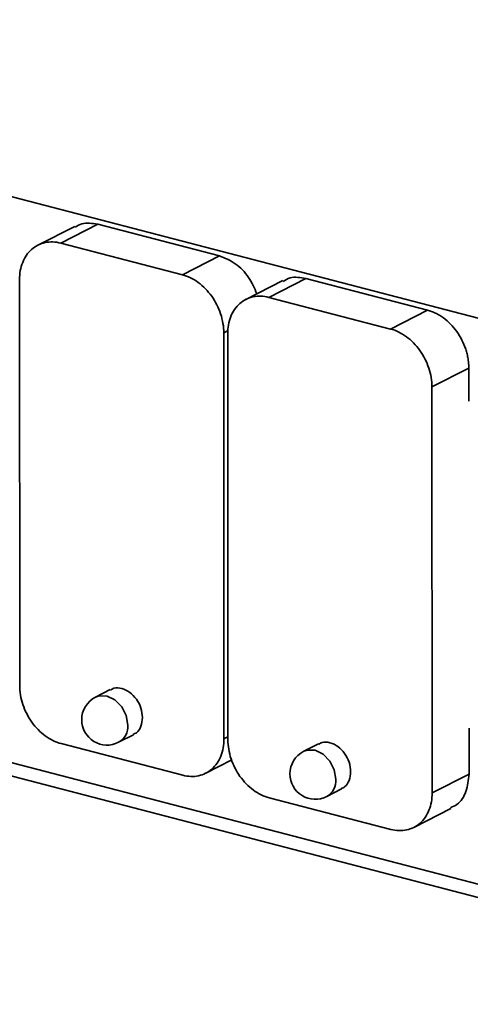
# Model space of a CAD drawing. Header units: millimetres. Extents: x 0 to 420, y 0 to 297.
# Tile 132 of 145: x 346 to 352, y 104 to 117. Entities that reach past the tile are written whole.
import ezdxf

# ---------------------------------------------------------------- set-up
doc = ezdxf.new("R2010")
doc.units = ezdxf.units.MM

msp = doc.modelspace()

# ---------------------------------------------------------------- linework, layer by layer
at = {"color": 7, "linetype": 'Continuous', "lineweight": 35}
for p, q in [((353.7787, 112.9899), (336.9115, 117.3836)), ((346.6655, 114.6679), (346.1801, 114.4199)), ((346.9681, 114.6947), (346.4835, 114.4471)), ((348.5654, 114.2786), (346.9681, 114.6947)), ((346.4835, 114.4471), (348.0808, 114.031)), ((348.0808, 114.031), (348.5654, 114.2786)), ((345.9438, 108.6329), (345.9415, 113.9677)), ((349.399, 113.9559), (348.9135, 113.7078)), ((349.7016, 113.9827), (349.217, 113.7351)), ((351.2988, 113.5666), (349.7016, 113.9827)), ((349.217, 113.7351), (350.8142, 113.319)), ((350.8142, 113.319), (351.2988, 113.5666)), ((348.6234, 113.2691), (348.6257, 107.9343)), ((348.6772, 107.9209), (348.6749, 113.2557)), ((351.8414, 112.8046), (351.3568, 112.557)), ((351.8416, 112.3729), (351.8414, 112.8046)), ((351.3568, 112.557), (351.3592, 107.2222)), ((327.6008, 112.196), (357.3563, 104.445)), ((347.1333, 108.5805), (346.9393, 108.4814)), ((351.8438, 107.4698), (351.8435, 108.0739)), ((347.2426, 107.8877), (347.4367, 107.9869)), ((348.0836, 107.4549), (346.4864, 107.8709)), ((349.8668, 107.8685), (349.6727, 107.7693)), ((348.3863, 107.4817), (348.7271, 107.6558)), ((351.3592, 107.2222), (351.8438, 107.4698)), ((349.976, 107.1757), (350.1701, 107.2748)), ((350.8171, 106.7428), (349.2199, 107.1589)), ((351.1198, 106.7696), (351.6052, 107.0177))]:
    msp.add_line(p, q, dxfattribs=at)
at = {"color": 8, "linetype": 'Continuous', "lineweight": 35}
for p, q in [((348.6829, 113.2995), (348.6234, 113.2691)), ((327.8282, 112.3121), (357.2571, 104.6463)), ((348.6257, 107.9343), (348.6772, 107.9606))]:
    msp.add_line(p, q, dxfattribs=at)
at = {"color": 8, "linetype": 'Continuous', "lineweight": 35, "flags": 128}
for points in [[(347.3621, 108.1139), (347.3414, 108.238), (347.2826, 108.354), (347.1946, 108.4442), (347.0908, 108.4949), (346.987, 108.4983), (346.9393, 108.4814)], [(350.0956, 107.4019), (350.0749, 107.526), (350.016, 107.642), (349.928, 107.7322), (349.8242, 107.7829), (349.7205, 107.7863), (349.6727, 107.7693)]]:
    msp.add_lwpolyline(points, dxfattribs=at)
at = {"color": 7, "linetype": 'Continuous', "lineweight": 35}
for centre, start, end in [((347.0909, 108.1845), 117.06347, 180.0251), ((347.0909, 108.1845), 180.0251, 297.06347), ((349.8244, 107.4725), 117.06347, 180.0251), ((349.8244, 107.4725), 180.0251, 297.06347)]:
    msp.add_arc(centre, 0.3333, start, end, dxfattribs=at)
at = {"color": 8, "linetype": 'Continuous', "lineweight": 35}
for centre in [(347.124, 108.0951), (349.8574, 107.383)]:
    msp.add_arc(centre, 0.2389, 299.77267, 4.52532, dxfattribs=at)
at = {"color": 7, "linetype": 'Continuous', "lineweight": 35}
for points, knots in [([(346.9681, 114.6947), (346.8955, 114.7075), (346.7857, 114.7269), (346.6999, 114.6741), (346.6709, 114.6563)], [0, 0, 0, 0, 0.662201, 1, 1, 1, 1]), ([(346.4835, 114.4471), (346.4125, 114.4656), (346.3416, 114.4679), (346.2104, 114.4399), (346.1503, 114.4096), (346.0499, 114.3208), (346.0098, 114.2624), (345.9555, 114.1265), (345.9414, 114.0489), (345.9415, 113.9677)], [0, 0, 0, 0, 0.25, 0.25, 0.5, 0.5, 0.75, 0.75, 1, 1, 1, 1]), ([(349.0581, 113.7817), (349.0257, 113.856), (348.9585, 114.0103), (348.7773, 114.1949), (348.636, 114.2507), (348.5654, 114.2786)], [0, 0, 0, 0, 0.3168912, 0.6584457, 1, 1, 1, 1]), ([(348.6234, 113.2691), (348.6234, 113.3503), (348.6092, 113.4352), (348.5548, 113.5995), (348.5146, 113.6788), (348.4141, 113.8199), (348.3539, 113.8816), (348.2227, 113.9779), (348.1518, 114.0125), (348.0808, 114.031)], [0, 0, 0, 0, 0.25, 0.25, 0.5, 0.5, 0.75, 0.75, 1, 1, 1, 1]), ([(349.7016, 113.9827), (349.6289, 113.9955), (349.5192, 114.0148), (349.4333, 113.9621), (349.4043, 113.9442)], [0, 0, 0, 0, 0.6622005, 1, 1, 1, 1]), ([(349.217, 113.7351), (349.146, 113.7536), (349.075, 113.7559), (348.9439, 113.7279), (348.8837, 113.6975), (348.7834, 113.6088), (348.7432, 113.5504), (348.689, 113.4144), (348.6749, 113.3369), (348.6749, 113.2557)], [0, 0, 0, 0, 0.25, 0.25, 0.5, 0.5, 0.75, 0.75, 1, 1, 1, 1]), ([(351.8414, 112.8046), (351.8412, 112.8182), (351.8408, 112.8454), (351.8371, 112.8868), (351.8304, 112.9353), (351.8189, 112.9909), (351.7949, 113.0737), (351.7528, 113.1748), (351.6849, 113.2871), (351.6021, 113.3863), (351.5234, 113.4549), (351.4566, 113.4998), (351.4048, 113.528), (351.3521, 113.551), (351.3166, 113.5614), (351.2988, 113.5666)], [0, 0, 0, 0, 0.0416906, 0.0833309, 0.1250997, 0.1875478, 0.2501719, 0.3750927, 0.5000135, 0.6249343, 0.7498552, 0.8123033, 0.8749274, 0.9374198, 1, 1, 1, 1]), ([(351.3568, 112.557), (351.3568, 112.6383), (351.3427, 112.7232), (351.2883, 112.8875), (351.248, 112.9668), (351.1476, 113.1078), (351.0874, 113.1695), (350.9562, 113.2659), (350.8852, 113.3005), (350.8142, 113.319)], [0, 0, 0, 0, 0.25, 0.25, 0.5, 0.5, 0.75, 0.75, 1, 1, 1, 1]), ([(345.9438, 108.6329), (345.9438, 108.5516), (345.958, 108.4667), (346.0124, 108.3025), (346.0526, 108.2231), (346.1531, 108.0821), (346.2132, 108.0204), (346.3444, 107.9241), (346.4154, 107.8894), (346.4864, 107.8709)], [0, 0, 0, 0, 0.25, 0.25, 0.5, 0.5, 0.75, 0.75, 1, 1, 1, 1]), ([(347.136, 108.5747), (347.1505, 108.5834), (347.1933, 108.6093), (347.2853, 108.6006), (347.391, 108.5504), (347.4809, 108.4575), (347.5436, 108.338), (347.5518, 108.2546), (347.5559, 108.2129)], [0, 0, 0, 0, 0.0925782, 0.2740628, 0.4555475, 0.6370321, 0.8185169, 1, 1, 1, 1]), ([(347.5559, 108.2129), (347.5516, 108.1739), (347.5431, 108.0957), (347.4939, 108.0177), (347.4485, 107.9987), (347.4335, 107.9925)], [0, 0, 0, 0, 0.4016252, 0.8032505, 1, 1, 1, 1]), ([(348.0836, 107.4549), (348.1546, 107.4364), (348.2256, 107.434), (348.3567, 107.4621), (348.4169, 107.4924), (348.5172, 107.5811), (348.5574, 107.6395), (348.6117, 107.7755), (348.6258, 107.853), (348.6257, 107.9343)], [0, 0, 0, 0, 0.25, 0.25, 0.5, 0.5, 0.75, 0.75, 1, 1, 1, 1]), ([(348.6772, 107.9209), (348.6773, 107.8396), (348.6914, 107.7547), (348.7458, 107.5904), (348.7861, 107.5111), (348.8865, 107.3701), (348.9467, 107.3084), (349.0779, 107.212), (349.1489, 107.1774), (349.2199, 107.1589)], [0, 0, 0, 0, 0.25, 0.25, 0.5, 0.5, 0.75, 0.75, 1, 1, 1, 1]), ([(349.8695, 107.8627), (349.8839, 107.8714), (349.9268, 107.8972), (350.0188, 107.8885), (350.1245, 107.8384), (350.2144, 107.7455), (350.2771, 107.626), (350.2853, 107.5426), (350.2894, 107.5009)], [0, 0, 0, 0, 0.0925782, 0.2740628, 0.4555475, 0.6370321, 0.8185169, 1, 1, 1, 1]), ([(350.2894, 107.5009), (350.2851, 107.4618), (350.2765, 107.3836), (350.2273, 107.3057), (350.1819, 107.2867), (350.167, 107.2804)], [0, 0, 0, 0, 0.4016252, 0.8032505, 1, 1, 1, 1]), ([(351.599, 107.0289), (351.6288, 107.0414), (351.7197, 107.0794), (351.8181, 107.2353), (351.8352, 107.3917), (351.8438, 107.4698)], [0, 0, 0, 0, 0.1967507, 0.5983746, 1, 1, 1, 1]), ([(350.8171, 106.7428), (350.8881, 106.7243), (350.9591, 106.722), (351.0902, 106.75), (351.1503, 106.7804), (351.2507, 106.8691), (351.2909, 106.9275), (351.3451, 107.0635), (351.3592, 107.141), (351.3592, 107.2222)], [0, 0, 0, 0, 0.25, 0.25, 0.5, 0.5, 0.75, 0.75, 1, 1, 1, 1])]:
    msp.add_open_spline(points, degree=3, knots=knots, dxfattribs=at)

doc.saveas('drawing.dxf')
